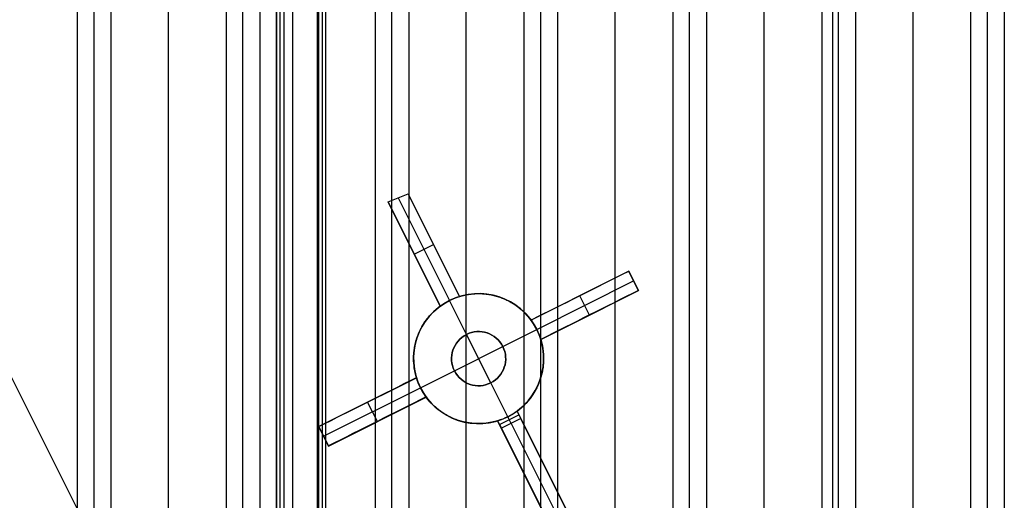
# Model space of a CAD drawing. Extents: x 12963 to 14406, y -2067 to -815.
# Tile 58 of 68: x 13647 to 13693, y -1529 to -1507. Entities that reach past the tile are written whole.
import ezdxf

# ---------------------------------------------------------------- set-up
doc = ezdxf.new("R2010")
doc.units = 0
doc.layers.get('0').update_dxf_attribs({"linetype": 'CONTINUOUS'})
doc.layers.add('COLOR', color=7, linetype='CONTINUOUS')
doc.layers.add('LUZ', color=7, linetype='CONTINUOUS')

msp = doc.modelspace()

# ---------------------------------------------------------------- linework, layer by layer
for p, q in [((13650.076, -815.254, 55.854), (13650.076, -1572.589, 55.854)), ((13650.853, -1571.879, 56.277), (13650.853, -815.254, 56.277)), ((13651.629, -815.254, 56.7), (13651.629, -1571.196, 56.7)), ((13654.289, -1569.222, 57.071), (13654.289, -815.254, 57.071)), ((13656.948, -815.254, 57.441), (13656.948, -1567.479, 57.441)), ((13657.725, -1566.968, 57.864), (13657.725, -815.254, 57.864)), ((13658.501, -815.254, 58.287), (13658.501, -1566.477, 58.287)), ((13659.267, -1565.669, 61.568), (13659.267, -815.254, 61.568)), ((13659.267, -815.254, 61.568), (13659.267, -1565.669, 61.568)), ((13659.435, -1565.669, 60.837), (13659.435, -815.254, 60.837)), ((13659.604, -815.254, 60.107), (13659.604, -1565.669, 60.107)), ((13660.016, -815.254, 62.768), (13660.016, -1565.156, 62.768)), ((13661.161, -1565.061, 58.657), (13661.161, -815.254, 58.657)), ((13661.215, -815.254, 62.018), (13661.215, -1564.668, 62.018)), ((13661.215, -815.254, 62.018), (13661.215, -1564.668, 62.018)), ((13661.384, -815.254, 61.287), (13661.384, -1564.668, 61.287)), ((13661.553, -1564.668, 60.557), (13661.553, -815.254, 60.557)), ((13663.82, -815.254, 59.027), (13663.82, -1563.823, 59.027)), ((13664.597, -1563.464, 59.45), (13664.597, -815.254, 59.45)), ((13665.373, -815.254, 59.873), (13665.373, -1563.121, 59.873)), ((13668.033, -1562.148, 60.244), (13668.033, -815.254, 60.244)), ((13670.692, -815.254, 60.614), (13670.692, -1561.325, 60.614)), ((13671.469, -1561.094, 61.037), (13671.469, -815.254, 61.037)), ((13672.246, -815.254, 61.46), (13672.246, -1560.876, 61.46)), ((13674.905, -1560.285, 61.83), (13674.905, -815.254, 61.83)), ((13677.564, -815.254, 62.201), (13677.564, -1559.829, 62.201)), ((13678.341, -1559.711, 62.623), (13678.341, -815.254, 62.623)), ((13679.118, -815.254, 63.046), (13679.118, -1559.607, 63.046)), ((13681.777, -1559.366, 63.417), (13681.777, -815.254, 63.417)), ((13684.437, -815.254, 63.787), (13684.437, -1545.852, 63.787)), ((13684.938, -815.254, 65.955), (13684.938, -1545.644, 65.955)), ((13685.213, -1545.649, 64.21), (13685.213, -815.254, 64.21)), ((13685.99, -815.254, 64.633), (13685.99, -1545.736, 64.633)), ((13688.649, -1559.345, 65.003), (13688.649, -815.254, 65.003)), ((13691.309, -815.254, 65.374), (13691.309, -1559.57, 65.374)), ((13692.085, -1559.669, 65.797), (13692.085, -815.254, 65.797)), ((13692.862, -815.254, 66.22), (13692.862, -1559.781, 66.22))]:
    msp.add_line(p, q)
at = {"layer": 'COLOR'}
for p, q in [((13664.42, -1515.383, 9.035), (13665.351, -1515.008, 8.953)), ((13666.829, -1520.19, 11.239), (13664.42, -1515.383, 9.035)), ((13664.42, -1515.383, 9.035), (13666.829, -1520.19, 3.658)), ((13664.885, -1515.195, 8.994), (13667.257, -1519.929, 3.7)), ((13665.351, -1515.008, 8.953), (13667.723, -1519.742, 11.117)), ((13667.723, -1519.742, 3.658), (13665.351, -1515.008, 8.953)), ((13665.131, -1516.801, 7.449), (13666.829, -1520.19, 7.449)), ((13667.723, -1519.742, 7.388), (13666.052, -1516.408, 7.388)), ((13665.625, -1517.787, 6.346), (13666.519, -1517.339, 6.346)), ((13666.537, -1517.375, 6.305), (13666.537, -1517.375, 10.036)), ((13665.625, -1517.787, 6.346), (13665.625, -1517.787, 10.138)), ((13675.529, -1518.579, 10.7), (13671.022, -1520.838, 5.658)), ((13675.529, -1518.579, 11.054), (13675.978, -1519.473, 11.45)), ((13675.529, -1518.579, 10.7), (13675.529, -1518.579, 11.054)), ((13675.978, -1519.473, 10.7), (13675.529, -1518.579, 10.7)), ((13671.283, -1521.266, 5.7), (13675.753, -1519.026, 10.7)), ((13675.978, -1519.473, 11.075), (13675.553, -1518.626, 11.075)), ((13675.753, -1519.026, 11.252), (13675.753, -1519.026, 10.7)), ((13673.765, -1519.463, 8.726), (13671.022, -1520.838, 8.726)), ((13671.47, -1521.732, 5.658), (13675.978, -1519.473, 10.7)), ((13675.978, -1519.473, 10.7), (13675.978, -1519.473, 11.45)), ((13667.257, -1519.929, 3.7), (13667.257, -1519.929, -7.3)), ((13668.041, -1521.493, -7.3), (13667.257, -1519.929, -7.3)), ((13667.723, -1519.742, 3.658), (13667.723, -1519.742, 11.117)), ((13673.276, -1519.709, 8.179), (13673.276, -1519.709, 11.437)), ((13673.724, -1520.603, 8.179), (13673.276, -1519.709, 8.179)), ((13666.829, -1520.19, 11.239), (13666.829, -1520.19, 3.658)), ((13671.47, -1521.732, 8.928), (13674.393, -1520.267, 8.928)), ((13671.022, -1520.838, 11.795), (13671.022, -1520.838, 5.658)), ((13673.724, -1520.603, 11.837), (13673.724, -1520.603, 8.179)), ((13669.719, -1522.05, -7.3), (13671.283, -1521.266, -7.3)), ((13671.283, -1521.266, 5.7), (13671.283, -1521.266, -7.3)), ((13668.041, -1521.493, -1.3), (13668.041, -1521.493, -7.3)), ((13669.161, -1523.728, -1.3), (13668.041, -1521.493, -1.3)), ((13671.47, -1521.732, 5.658), (13671.47, -1521.732, 12.198)), ((13667.484, -1523.171, -1.3), (13669.719, -1522.05, -1.3)), ((13669.719, -1522.05, -7.3), (13669.719, -1522.05, -1.3)), ((13665.733, -1523.489, 5.658), (13661.225, -1525.748, 10.7)), ((13662.431, -1525.144, 9.351), (13665.733, -1523.489, 9.351)), ((13665.733, -1523.489, 5.658), (13665.733, -1523.489, 12.532)), ((13665.919, -1523.955, -7.3), (13667.484, -1523.171, -7.3)), ((13667.484, -1523.171, -1.3), (13667.484, -1523.171, -7.3)), ((13661.449, -1526.195, 10.7), (13665.919, -1523.955, 5.7)), ((13665.919, -1523.955, -7.3), (13665.919, -1523.955, 5.7)), ((13669.161, -1523.728, -1.3), (13669.161, -1523.728, -7.3)), ((13669.946, -1525.293, -7.3), (13669.161, -1523.728, -7.3)), ((13661.673, -1526.642, 10.7), (13666.181, -1524.383, 5.658)), ((13662.693, -1526.131, 9.559), (13666.181, -1524.383, 9.559)), ((13666.181, -1524.383, 12.943), (13666.181, -1524.383, 5.658)), ((13663.479, -1524.618, 8.179), (13663.479, -1524.618, 12.802)), ((13663.927, -1525.512, 8.179), (13663.479, -1524.618, 8.179)), ((13669.565, -1525.65, 0.7), (13670.459, -1525.202, 0.7)), ((13670.545, -1525.372, 0.7), (13669.651, -1525.82, 0.7)), ((13669.946, -1525.293, 0.7), (13669.946, -1525.293, -7.3)), ((13670.098, -1525.596, 0.7), (13669.946, -1525.293, 0.7)), ((13670.374, -1525.031, 13.523), (13674.425, -1533.115, 17.169)), ((13670.374, -1525.031, 13.523), (13670.374, -1525.031, 0.7)), ((13670.545, -1525.372, 0.7), (13670.374, -1525.031, 0.7)), ((13672.675, -1529.623, 8.935), (13670.374, -1525.031, 8.935)), ((13674.425, -1533.115, 15.7), (13670.545, -1525.372, 0.7)), ((13661.673, -1526.642, 13.46), (13661.225, -1525.748, 13.044)), ((13661.225, -1525.748, 10.7), (13661.225, -1525.748, 13.044)), ((13661.225, -1525.748, 10.7), (13661.673, -1526.642, 10.7)), ((13661.673, -1526.642, 12.08), (13661.225, -1525.748, 12.08)), ((13663.927, -1525.512, 8.179), (13663.927, -1525.512, 13.216)), ((13673.531, -1533.563, 17.312), (13669.48, -1525.479, 13.653)), ((13669.48, -1525.479, 0.7), (13669.48, -1525.479, 13.653)), ((13669.48, -1525.479, 0.7), (13669.651, -1525.82, 0.7)), ((13671.799, -1530.108, 9.006), (13669.48, -1525.479, 9.006)), ((13669.651, -1525.82, 0.7), (13673.531, -1533.563, 15.7)), ((13670.098, -1525.596, 0.7), (13673.978, -1533.339, 15.7)), ((13661.449, -1526.195, 10.7), (13661.449, -1526.195, 13.252)), ((13661.673, -1526.642, 13.46), (13661.673, -1526.642, 10.7)), ((13672.399, -1529.073, 15.352), (13672.399, -1529.073, 7.869))]:
    msp.add_line(p, q, dxfattribs=at)
for points in [[(13667.723, -1519.742, 11.117), (13667.78, -1519.725, 11.114), (13667.838, -1519.709, 11.112), (13667.895, -1519.695, 11.11), (13667.953, -1519.681, 11.108), (13668.011, -1519.669, 11.107), (13668.069, -1519.658, 11.107), (13668.127, -1519.648, 11.107), (13668.186, -1519.639, 11.107), (13668.244, -1519.632, 11.108), (13668.303, -1519.625, 11.109), (13668.362, -1519.62, 11.111), (13668.421, -1519.616, 11.114), (13668.48, -1519.613, 11.116), (13668.539, -1519.611, 11.12), (13668.599, -1519.611, 11.124), (13668.658, -1519.611, 11.128), (13668.718, -1519.613, 11.133), (13668.777, -1519.616, 11.138), (13668.836, -1519.62, 11.144), (13668.895, -1519.625, 11.15), (13668.953, -1519.631, 11.156), (13669.012, -1519.639, 11.163), (13669.07, -1519.647, 11.171), (13669.127, -1519.657, 11.179), (13669.185, -1519.668, 11.187), (13669.242, -1519.68, 11.196), (13669.299, -1519.693, 11.205), (13669.356, -1519.707, 11.215), (13669.412, -1519.722, 11.225), (13669.468, -1519.738, 11.235), (13669.524, -1519.756, 11.246), (13669.58, -1519.775, 11.258), (13669.635, -1519.794, 11.269), (13669.689, -1519.815, 11.282), (13669.743, -1519.836, 11.294), (13669.797, -1519.859, 11.307), (13669.85, -1519.882, 11.32), (13669.902, -1519.907, 11.334), (13669.953, -1519.932, 11.348), (13670.004, -1519.958, 11.362), (13670.054, -1519.986, 11.377), (13670.104, -1520.014, 11.392), (13670.153, -1520.043, 11.407), (13670.202, -1520.073, 11.423), (13670.25, -1520.104, 11.439), (13670.297, -1520.136, 11.455), (13670.344, -1520.169, 11.472), (13670.391, -1520.202, 11.489), (13670.436, -1520.237, 11.506), (13670.481, -1520.272, 11.524), (13670.525, -1520.308, 11.541), (13670.568, -1520.345, 11.559), (13670.61, -1520.382, 11.578), (13670.652, -1520.42, 11.596), (13670.692, -1520.459, 11.615), (13670.732, -1520.498, 11.634), (13670.771, -1520.538, 11.653), (13670.809, -1520.579, 11.673), (13670.847, -1520.621, 11.693), (13670.883, -1520.663, 11.713), (13670.919, -1520.706, 11.733), (13670.954, -1520.749, 11.753), (13670.988, -1520.793, 11.774), (13671.022, -1520.838, 11.795)], [(13665.733, -1523.489, 12.532), (13665.702, -1523.379, 12.484), (13665.675, -1523.269, 12.436), (13665.652, -1523.159, 12.388), (13665.642, -1523.103, 12.364), (13665.633, -1523.048, 12.34), (13665.626, -1522.992, 12.316), (13665.619, -1522.936, 12.292), (13665.609, -1522.824, 12.244), (13665.603, -1522.711, 12.197), (13665.601, -1522.598, 12.149), (13665.602, -1522.541, 12.125), (13665.604, -1522.484, 12.102), (13665.607, -1522.427, 12.078), (13665.611, -1522.37, 12.055), (13665.616, -1522.313, 12.031), (13665.622, -1522.256, 12.008), (13665.63, -1522.199, 11.985), (13665.638, -1522.143, 11.962), (13665.647, -1522.087, 11.939), (13665.658, -1522.031, 11.917), (13665.669, -1521.975, 11.894), (13665.682, -1521.92, 11.872), (13665.696, -1521.864, 11.85), (13665.71, -1521.809, 11.828), (13665.726, -1521.754, 11.807), (13665.743, -1521.699, 11.785), (13665.761, -1521.645, 11.764), (13665.78, -1521.591, 11.743), (13665.8, -1521.536, 11.722), (13665.822, -1521.483, 11.701), (13665.844, -1521.429, 11.68), (13665.868, -1521.376, 11.66), (13665.892, -1521.323, 11.64), (13665.918, -1521.271, 11.62), (13665.944, -1521.219, 11.6), (13665.972, -1521.167, 11.581), (13666, -1521.116, 11.562), (13666.03, -1521.065, 11.543), (13666.061, -1521.015, 11.525), (13666.092, -1520.966, 11.507), (13666.125, -1520.917, 11.489), (13666.158, -1520.869, 11.471), (13666.193, -1520.822, 11.454), (13666.229, -1520.775, 11.437), (13666.265, -1520.729, 11.421), (13666.303, -1520.683, 11.405), (13666.341, -1520.638, 11.389), (13666.381, -1520.593, 11.373), (13666.422, -1520.55, 11.358), (13666.463, -1520.506, 11.343), (13666.506, -1520.464, 11.329), (13666.549, -1520.422, 11.315), (13666.594, -1520.382, 11.301), (13666.639, -1520.342, 11.288), (13666.685, -1520.302, 11.275), (13666.732, -1520.264, 11.263), (13666.78, -1520.227, 11.251), (13666.829, -1520.19, 11.239)], [(13671.47, -1521.732, 12.198), (13671.501, -1521.842, 12.246), (13671.528, -1521.952, 12.294), (13671.54, -1522.008, 12.319), (13671.551, -1522.063, 12.343), (13671.561, -1522.119, 12.367), (13671.57, -1522.175, 12.391), (13671.577, -1522.231, 12.415), (13671.584, -1522.287, 12.439), (13671.594, -1522.399, 12.487), (13671.6, -1522.512, 12.535), (13671.601, -1522.625, 12.583), (13671.601, -1522.682, 12.607), (13671.599, -1522.739, 12.631), (13671.596, -1522.796, 12.655), (13671.592, -1522.853, 12.679), (13671.586, -1522.91, 12.702), (13671.58, -1522.967, 12.726), (13671.573, -1523.024, 12.75), (13671.564, -1523.08, 12.773), (13671.555, -1523.136, 12.796), (13671.544, -1523.192, 12.819), (13671.533, -1523.248, 12.842), (13671.52, -1523.304, 12.865), (13671.507, -1523.359, 12.887), (13671.492, -1523.414, 12.91), (13671.476, -1523.469, 12.932), (13671.459, -1523.524, 12.954), (13671.441, -1523.578, 12.976), (13671.422, -1523.632, 12.998), (13671.402, -1523.686, 13.019), (13671.381, -1523.74, 13.041), (13671.358, -1523.794, 13.062), (13671.335, -1523.847, 13.083), (13671.31, -1523.899, 13.104), (13671.285, -1523.952, 13.125), (13671.258, -1524.004, 13.145), (13671.23, -1524.055, 13.165), (13671.202, -1524.106, 13.185), (13671.172, -1524.157, 13.204), (13671.142, -1524.206, 13.223), (13671.11, -1524.256, 13.242), (13671.078, -1524.304, 13.261), (13671.044, -1524.352, 13.279), (13671.01, -1524.4, 13.297), (13670.974, -1524.446, 13.315), (13670.937, -1524.493, 13.332), (13670.9, -1524.538, 13.349), (13670.861, -1524.583, 13.365), (13670.822, -1524.628, 13.382), (13670.781, -1524.672, 13.398), (13670.74, -1524.715, 13.413), (13670.697, -1524.757, 13.428), (13670.654, -1524.799, 13.443), (13670.609, -1524.839, 13.458), (13670.564, -1524.879, 13.472), (13670.518, -1524.919, 13.485), (13670.471, -1524.957, 13.498), (13670.423, -1524.994, 13.511), (13670.374, -1525.031, 13.523)], [(13669.48, -1525.479, 13.653), (13669.422, -1525.496, 13.656), (13669.365, -1525.512, 13.659), (13669.307, -1525.526, 13.661), (13669.249, -1525.54, 13.662), (13669.191, -1525.552, 13.664), (13669.133, -1525.563, 13.664), (13669.075, -1525.573, 13.664), (13669.016, -1525.582, 13.664), (13668.957, -1525.59, 13.663), (13668.899, -1525.596, 13.661), (13668.84, -1525.601, 13.659), (13668.78, -1525.605, 13.657), (13668.721, -1525.608, 13.654), (13668.662, -1525.61, 13.65), (13668.602, -1525.611, 13.646), (13668.543, -1525.61, 13.641), (13668.483, -1525.608, 13.636), (13668.423, -1525.605, 13.631), (13668.364, -1525.601, 13.625), (13668.305, -1525.596, 13.618), (13668.247, -1525.59, 13.611), (13668.189, -1525.582, 13.604), (13668.13, -1525.574, 13.596), (13668.073, -1525.564, 13.587), (13668.015, -1525.553, 13.578), (13667.958, -1525.541, 13.569), (13667.901, -1525.528, 13.559), (13667.844, -1525.514, 13.549), (13667.788, -1525.498, 13.538), (13667.732, -1525.482, 13.527), (13667.676, -1525.464, 13.515), (13667.62, -1525.446, 13.503), (13667.565, -1525.426, 13.491), (13667.511, -1525.405, 13.478), (13667.457, -1525.384, 13.465), (13667.403, -1525.361, 13.451), (13667.351, -1525.338, 13.437), (13667.299, -1525.313, 13.423), (13667.247, -1525.288, 13.408), (13667.196, -1525.261, 13.393), (13667.146, -1525.234, 13.378), (13667.096, -1525.206, 13.362), (13667.047, -1525.177, 13.346), (13666.999, -1525.147, 13.329), (13666.951, -1525.116, 13.313), (13666.903, -1525.084, 13.295), (13666.857, -1525.051, 13.278), (13666.811, -1525.017, 13.26), (13666.765, -1524.983, 13.242), (13666.721, -1524.948, 13.224), (13666.677, -1524.912, 13.205), (13666.634, -1524.875, 13.186), (13666.592, -1524.838, 13.167), (13666.55, -1524.8, 13.148), (13666.51, -1524.761, 13.129), (13666.47, -1524.722, 13.109), (13666.431, -1524.682, 13.089), (13666.393, -1524.641, 13.069), (13666.356, -1524.6, 13.049), (13666.319, -1524.558, 13.028), (13666.283, -1524.515, 13.007), (13666.248, -1524.472, 12.986), (13666.181, -1524.383, 12.943)]]:
    msp.add_polyline3d(points, dxfattribs=at)
at = {"layer": 'COLOR', "extrusion": (0, 0, -1)}
for centre, radius, start, end in [((-13684.047, -1614.829, 10.541), 152.392, 333.38158, 153.38158), ((-13668.601, -1522.611, -2.616), 3, 333.3816, 153.3816), ((-13668.601, -1522.611, 1.3), 1.25, 333.3816, 153.3816), ((-13668.601, -1522.611, 4.3), 1.25, 333.3816, 153.3816), ((-13668.601, -1522.611, -3.186), 3, 153.3816, 233.7875), ((-13668.601, -1522.611, 1.3), 1.25, 153.3816, 333.3816), ((-13668.601, -1522.611, 4.3), 1.25, 153.3816, 333.3816), ((-13668.601, -1522.611, -3.186), 3, 252.9756, 333.3816), ((-13668.601, -1522.611, -0.7), 3, 233.7875, 252.9756)]:
    msp.add_arc(centre, radius, start, end, dxfattribs=at)
at = {"layer": 'COLOR'}
for centre, radius, start, end in [((13684.047, -1614.829, -35.8), 153, 26.61842, 206.61842), ((13684.047, -1614.829, -11.461), 153, 26.61842, 206.61842), ((13684.047, -1614.829, -23.63), 153, 26.61842, 206.61842), ((13684.047, -1614.829, -10.909), 152.834, 26.61842, 206.61842), ((13684.047, -1614.829, -35.8), 150, 26.61842, 206.61842), ((13668.601, -1522.611, -7.3), 3, 26.6184, 206.6184), ((13668.601, -1522.611, -7.3), 3, 206.6184, 26.6184), ((13668.601, -1522.611, -7.3), 1.25, 26.6184, 206.6184), ((13668.601, -1522.611, -7.3), 1.25, 206.6184, 26.6184)]:
    msp.add_arc(centre, radius, start, end, dxfattribs=at)
at = {"layer": 'COLOR', "extrusion": (-0.448047, 0.89401, -7.06862e-08)}
msp.add_arc((-11504.916, -248.951, -7484.899), 263.179, 97.7986, 98.90806, dxfattribs=at)
at = {"layer": 'COLOR', "extrusion": (0.448047, -0.89401, -9.67296e-11)}
msp.add_arc((11504.797, -246.8, 7485.899), 261.464, 81.00674, 82.12371, dxfattribs=at)
at = {"layer": 'COLOR', "extrusion": (-0.316817, 0.632161, -0.707107)}
msp.add_arc((-11537.669, -5290.375, -5293.471), 2.136, 76.4635, 103.5365, dxfattribs=at)
at = {"layer": 'COLOR', "extrusion": (0.632161, 0.316817, -0.707107)}
for centre, start, end in [((-7485.4, 8162.369, 8156.455), 76.4986, 89.9649), ((-7485.398, 8162.369, 8156.455), 90.0351, 103.5014)]:
    msp.add_arc(centre, 2.147, start, end, dxfattribs=at)
at = {"layer": 'COLOR', "extrusion": (-0.448047, 0.89401, -1.36512e-09)}
msp.add_arc((-11508.599, -219.756, -7484.899), 233.752, 95.17165, 96.41387, dxfattribs=at)
at = {"layer": 'COLOR', "extrusion": (-0.632161, -0.316817, -0.707107)}
for centre, start, end in [((7485.4, -8154.359, -8160.273), 90.0351, 103.5014), ((7485.398, -8154.359, -8160.273), 76.4986, 89.9649)]:
    msp.add_arc(centre, 2.147, start, end, dxfattribs=at)
at = {"layer": 'COLOR', "extrusion": (0.448047, -0.89401, -9.43967e-09)}
msp.add_arc((11508.563, -217.248, 7485.899), 231.672, 83.51952, 84.77303, dxfattribs=at)
at = {"layer": 'LUZ'}
for p, q in [((13623.361, -1476.287, -31.05), (13758.834, -1746.296, -31.05)), ((13623.361, -1476.287, -32.55), (13758.834, -1746.296, -32.55))]:
    msp.add_line(p, q, dxfattribs=at)

doc.saveas('drawing.dxf')
